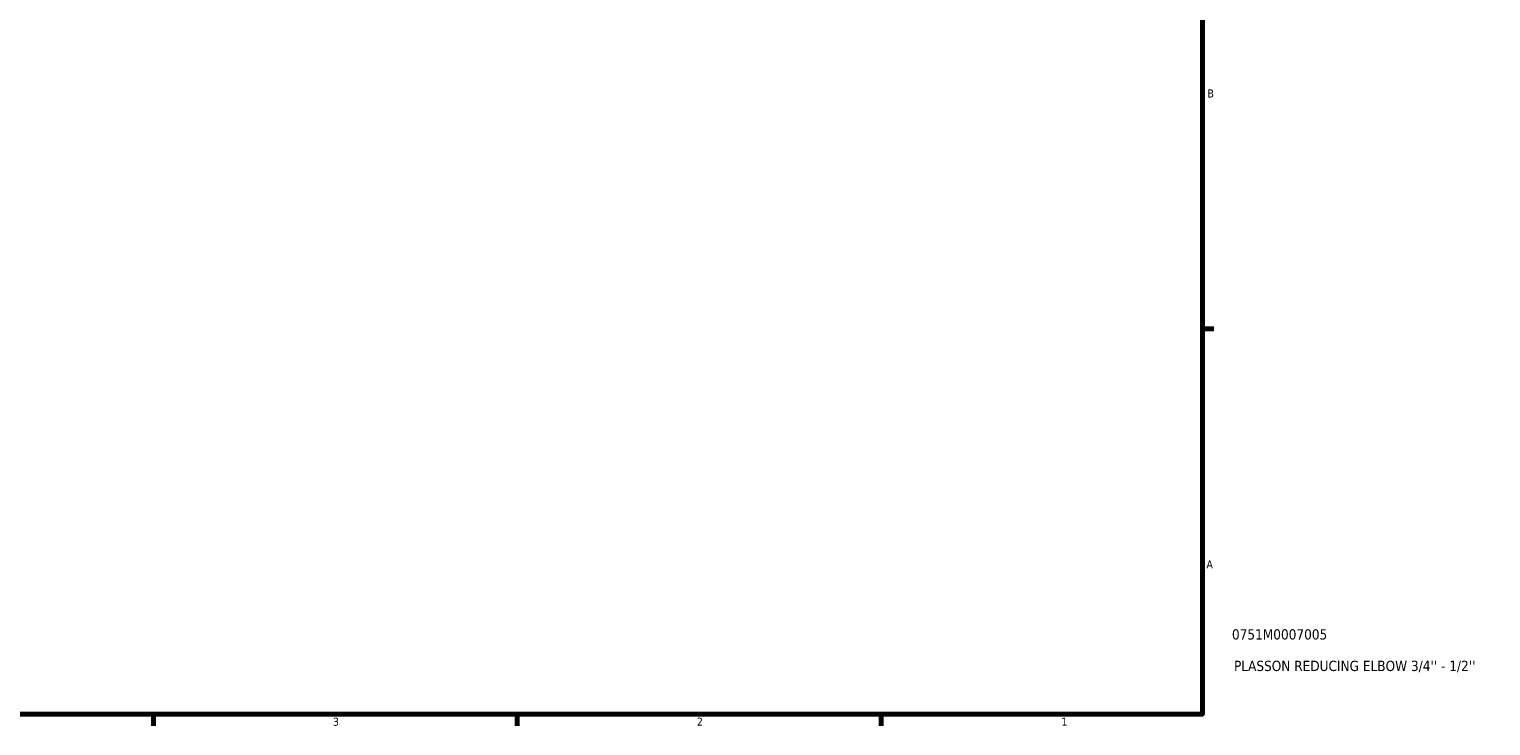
# Model space of a CAD drawing. Header units: inches. Extents: x 0.1 to 36.9, y -7.3 to 21.4.
# Tile 5 of 6: x 19.8 to 36.9, y 0.9 to 9. Entities that reach past the tile are written whole.
import ezdxf

# ---------------------------------------------------------------- set-up
doc = ezdxf.new("R2010")
doc.units = ezdxf.units.IN
doc.header["$MEASUREMENT"] = 0
doc.layers.add('Border (ANSI)', color=7, linetype='Continuous', lineweight=70)
doc.layers.add('Title (ANSI)', color=7, linetype='Continuous', lineweight=50)
doc.styles.add('Note Text (ANSI)', font='tahoma.ttf')
doc.styles.add('Text Style29', font='tahoma.ttf')

# ---------------------------------------------------------------- blocks, each defined once
blk = doc.blocks.new('Borders Default Border')
at = {"layer": 'Border (ANSI)'}
for p, q in [((33.5, 5.5), (33.634, 5.5)), ((21.25, 1), (21.25, 0.866)), ((25.5, 1), (25.5, 0.866)), ((29.75, 1), (29.75, 0.866))]:
    blk.add_line(p, q, dxfattribs=at)
at = {"layer": 'Border (ANSI)', "flags": 128}
blk.add_lwpolyline([(0.5, 1), (0.5, 21), (33.5, 21), (33.5, 1), (0.5, 1)], dxfattribs=at)
at = {"layer": 'Border (ANSI)', "color": 5, "true_color": 0x0000ff, "char_height": 0.0945, "attachment_point": 7, "style": 'Note Text (ANSI)'}
for s, insert in [('B', (33.558, 8.203)), ('A', (33.547, 2.703)), ('3', (23.346, 0.864)), ('2', (27.596, 0.866)), ('1', (31.854, 0.866))]:
    blk.add_mtext(s, dxfattribs=dict(at, insert=insert))
blk = doc.blocks.new('Title Blocks ANSI - Large')
at = {"layer": 'Title (ANSI)', "color": 5, "true_color": 0x0000ff, "style": 'Text Style29'}
for tag, p in [('PART_NUMBER_001', (0.345, 0.873)), ('DESCRIPTION_001', (0.369, 0.505))]:
    blk.add_attdef(tag, p, '', height=0.12, dxfattribs=at)

msp = doc.modelspace()

# ---------------------------------------------------------------- block references
msp.add_blockref('Borders Default Border', (0, 0))
msp.add_blockref('Title Blocks ANSI - Large', (33.5, 1)).add_auto_attribs({'PART_NUMBER_001': '0751M0007005', 'DESCRIPTION_001': "PLASSON REDUCING ELBOW 3/4'' - 1/2''"})

doc.saveas('drawing.dxf')
